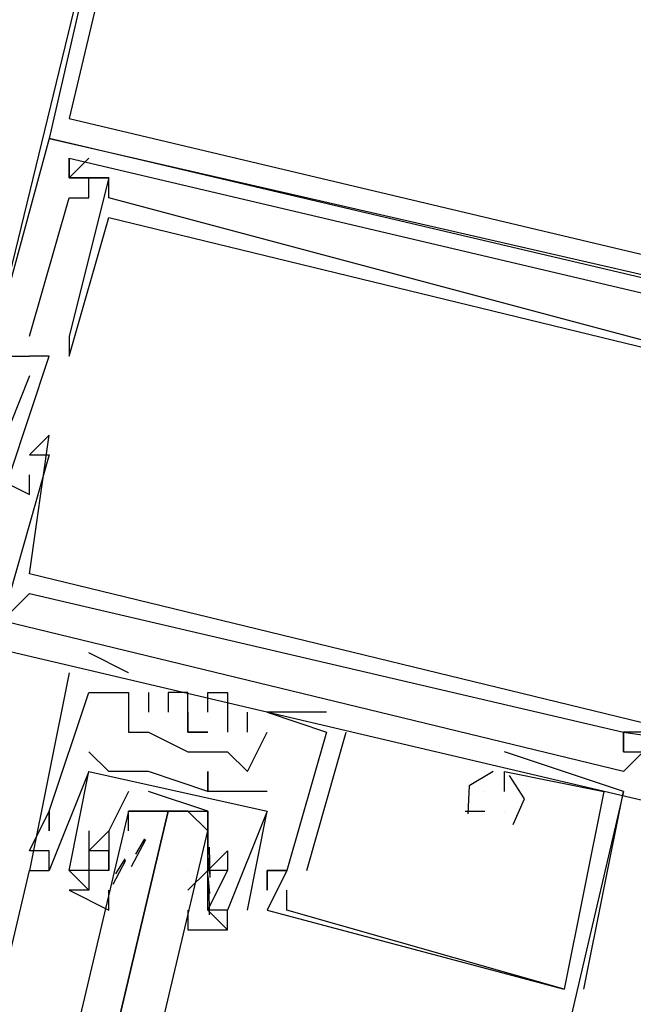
# Model space of a CAD drawing. Header units: feet. Extents: x -79 to 198, y -22 to 181.
# Tile 143 of 256: x 117.273 to 117.687, y 74.901 to 75.564. Entities that reach past the tile are written whole.
import ezdxf

# ---------------------------------------------------------------- set-up
doc = ezdxf.new("R2010")
doc.units = ezdxf.units.FT
doc.layers.add('A-LINEA', color=7, linetype='CONTINUOUS')

msp = doc.modelspace()

# ---------------------------------------------------------------- linework, layer by layer
at = {"layer": 'A-LINEA'}
for p, q in [((117.36, 75.7778), (117.24, 75.2844)), ((117.2933, 75.4844), (117.2933, 75.4844)), ((117.2933, 75.4844), (117.2933, 75.4844)), ((117.2933, 75.4844), (117.2933, 75.4844)), ((117.3067, 75.4578), (117.32, 75.4711)), ((117.3067, 75.4711), (117.3067, 75.4711)), ((117.3067, 75.4711), (117.3067, 75.4711)), ((117.3067, 75.4578), (117.32, 75.4711)), ((117.3067, 75.4711), (117.3067, 75.4711)), ((117.3067, 75.4711), (117.3067, 75.4711)), ((117.3067, 75.4578), (117.32, 75.4711)), ((117.3067, 75.4711), (117.3067, 75.4711)), ((117.3067, 75.4711), (117.3067, 75.4711)), ((117.32, 75.4711), (117.32, 75.4711)), ((117.32, 75.4711), (117.32, 75.4711)), ((117.32, 75.4711), (117.32, 75.4711)), ((117.3067, 75.4578), (117.3067, 75.4578)), ((117.3067, 75.4578), (117.3067, 75.4578)), ((117.3067, 75.4578), (117.3067, 75.4578)), ((117.3067, 75.4578), (117.3067, 75.4578)), ((117.3067, 75.4578), (117.3067, 75.4578)), ((117.3067, 75.4578), (117.3067, 75.4578)), ((117.3067, 75.4578), (117.3067, 75.4578)), ((117.3067, 75.4578), (117.3067, 75.4578)), ((117.3067, 75.4578), (117.3067, 75.4578)), ((117.32, 75.4578), (117.32, 75.4578)), ((117.32, 75.4578), (117.32, 75.4578)), ((117.32, 75.4578), (117.32, 75.4578)), ((117.32, 75.4578), (117.32, 75.4578)), ((117.32, 75.4578), (117.32, 75.4578)), ((117.32, 75.4578), (117.32, 75.4578)), ((117.3333, 75.4578), (117.3333, 75.4578)), ((117.3333, 75.4578), (117.3333, 75.4578)), ((117.3333, 75.4578), (117.3333, 75.4578)), ((117.3333, 75.4578), (117.3333, 75.4578)), ((117.3333, 75.4578), (117.3333, 75.4578)), ((117.3333, 75.4578), (117.3333, 75.4578)), ((117.3067, 75.4444), (117.3067, 75.4444)), ((117.3067, 75.4444), (117.3067, 75.4444)), ((117.3067, 75.4444), (117.3067, 75.4444)), ((117.32, 75.4444), (117.32, 75.4444)), ((117.32, 75.4444), (117.32, 75.4444)), ((117.32, 75.4444), (117.32, 75.4444)), ((117.3333, 75.4444), (117.3333, 75.4444)), ((117.3333, 75.4444), (117.3333, 75.4444)), ((117.3333, 75.4444), (117.3333, 75.4444)), ((117.3333, 75.4311), (117.3333, 75.4311)), ((117.3333, 75.4311), (117.3333, 75.4311)), ((117.3333, 75.4311), (117.3333, 75.4311)), ((117.28, 75.3511), (117.28, 75.3511)), ((117.28, 75.3511), (117.28, 75.3511)), ((117.28, 75.3511), (117.28, 75.3511)), ((117.3067, 75.3511), (117.3067, 75.3511)), ((117.3067, 75.3511), (117.3067, 75.3511)), ((117.3067, 75.3511), (117.3067, 75.3511)), ((117.3067, 75.3511), (117.3067, 75.3511)), ((117.3067, 75.3511), (117.3067, 75.3511)), ((117.3067, 75.3511), (117.3067, 75.3511)), ((117.28, 75.3378), (117.28, 75.3378)), ((117.28, 75.3378), (117.28, 75.3378)), ((117.28, 75.3378), (117.28, 75.3378)), ((117.28, 75.3378), (117.28, 75.3378)), ((117.28, 75.3378), (117.28, 75.3378)), ((117.28, 75.3378), (117.28, 75.3378)), ((117.2933, 75.3378), (117.2933, 75.3378)), ((117.2933, 75.3378), (117.2933, 75.3378)), ((117.2933, 75.3378), (117.2933, 75.3378)), ((117.3067, 75.3378), (117.3067, 75.3378)), ((117.3067, 75.3378), (117.3067, 75.3378)), ((117.3067, 75.3378), (117.3067, 75.3378)), ((117.28, 75.3244), (117.28, 75.3244)), ((117.28, 75.3244), (117.28, 75.3244)), ((117.28, 75.3244), (117.28, 75.3244)), ((117.2933, 75.2844), (117.2933, 75.2844)), ((117.2933, 75.2844), (117.2933, 75.2844)), ((117.2933, 75.2844), (117.2933, 75.2844)), ((117.28, 75.2711), (117.28, 75.2711)), ((117.28, 75.2711), (117.28, 75.2711)), ((117.28, 75.2711), (117.28, 75.2711)), ((117.2933, 75.2711), (117.2933, 75.2711)), ((117.2933, 75.2711), (117.2933, 75.2711)), ((117.2933, 75.2711), (117.2933, 75.2711)), ((117.28, 75.2578), (117.28, 75.2578)), ((117.28, 75.2578), (117.28, 75.2578)), ((117.28, 75.2578), (117.28, 75.2578)), ((117.28, 75.2444), (117.28, 75.2444)), ((117.28, 75.2444), (117.28, 75.2444)), ((117.28, 75.2444), (117.28, 75.2444)), ((117.28, 75.1911), (117.28, 75.1911)), ((117.28, 75.1911), (117.28, 75.1911)), ((117.28, 75.1911), (117.28, 75.1911)), ((117.28, 75.1778), (117.28, 75.1778)), ((117.28, 75.1778), (117.28, 75.1778)), ((117.28, 75.1778), (117.28, 75.1778)), ((117.3467, 75.1244), (117.32, 75.1378)), ((117.32, 75.1378), (117.32, 75.1378)), ((117.3467, 75.1244), (117.32, 75.1378)), ((117.32, 75.1378), (117.32, 75.1378)), ((117.3467, 75.1244), (117.32, 75.1378)), ((117.32, 75.1378), (117.32, 75.1378)), ((117.3067, 75.1244), (117.3067, 75.1244)), ((117.3067, 75.1244), (117.3067, 75.1244)), ((117.3067, 75.1244), (117.3067, 75.1244)), ((117.32, 75.1244), (117.32, 75.1244)), ((117.32, 75.1244), (117.32, 75.1244)), ((117.32, 75.1244), (117.32, 75.1244)), ((117.3467, 75.1244), (117.3467, 75.1244)), ((117.3467, 75.1244), (117.3467, 75.1244)), ((117.3467, 75.1244), (117.3467, 75.1244)), ((117.32, 75.1111), (117.32, 75.1111)), ((117.32, 75.1111), (117.32, 75.1111)), ((117.32, 75.1111), (117.32, 75.1111)), ((117.3467, 75.1111), (117.3467, 75.1111)), ((117.3467, 75.1111), (117.3467, 75.1111)), ((117.3467, 75.1111), (117.3467, 75.1111)), ((117.3467, 75.1111), (117.3467, 75.1111)), ((117.3467, 75.1111), (117.3467, 75.1111)), ((117.3467, 75.1111), (117.3467, 75.1111)), ((117.36, 75.1111), (117.36, 75.1111)), ((117.36, 75.1111), (117.36, 75.1111)), ((117.36, 75.1111), (117.36, 75.1111)), ((117.3733, 75.1111), (117.3733, 75.1111)), ((117.3733, 75.1111), (117.3733, 75.1111)), ((117.3733, 75.1111), (117.3733, 75.1111)), ((117.3867, 75.1111), (117.3867, 75.1111)), ((117.3867, 75.1111), (117.3867, 75.1111)), ((117.3867, 75.1111), (117.3867, 75.1111)), ((117.4, 75.1111), (117.4, 75.1111)), ((117.4, 75.1111), (117.4, 75.1111)), ((117.4, 75.1111), (117.4, 75.1111)), ((117.4133, 75.1111), (117.4133, 75.1111)), ((117.4133, 75.1111), (117.4133, 75.1111)), ((117.4133, 75.1111), (117.4133, 75.1111)), ((117.36, 75.0978), (117.36, 75.0978)), ((117.36, 75.0978), (117.36, 75.0978)), ((117.36, 75.0978), (117.36, 75.0978)), ((117.3733, 75.0978), (117.3733, 75.0978)), ((117.3733, 75.0978), (117.3733, 75.0978)), ((117.3733, 75.0978), (117.3733, 75.0978)), ((117.3867, 75.0978), (117.3867, 75.0978)), ((117.3867, 75.0978), (117.3867, 75.0978)), ((117.3867, 75.0978), (117.3867, 75.0978)), ((117.4, 75.0978), (117.4, 75.0978)), ((117.4, 75.0978), (117.4, 75.0978)), ((117.4, 75.0978), (117.4, 75.0978)), ((117.4267, 75.0844), (117.4267, 75.0978)), ((117.4267, 75.0978), (117.4267, 75.0978)), ((117.4267, 75.0844), (117.4267, 75.0978)), ((117.4267, 75.0978), (117.4267, 75.0978)), ((117.4267, 75.0844), (117.4267, 75.0978)), ((117.4267, 75.0978), (117.4267, 75.0978)), ((117.44, 75.0978), (117.44, 75.0978)), ((117.44, 75.0978), (117.44, 75.0978)), ((117.44, 75.0978), (117.44, 75.0978)), ((117.44, 75.0978), (117.44, 75.0978)), ((117.44, 75.0978), (117.44, 75.0978)), ((117.44, 75.0978), (117.44, 75.0978)), ((117.48, 75.0978), (117.48, 75.0978)), ((117.48, 75.0978), (117.48, 75.0978)), ((117.48, 75.0978), (117.48, 75.0978)), ((117.3467, 75.0844), (117.3467, 75.0844)), ((117.3467, 75.0844), (117.3467, 75.0844)), ((117.3467, 75.0844), (117.3467, 75.0844)), ((117.36, 75.0844), (117.36, 75.0844)), ((117.36, 75.0844), (117.36, 75.0844)), ((117.36, 75.0844), (117.36, 75.0844)), ((117.3867, 75.0844), (117.3867, 75.0844)), ((117.3867, 75.0844), (117.3867, 75.0844)), ((117.3867, 75.0844), (117.3867, 75.0844)), ((117.4133, 75.0844), (117.4133, 75.0844)), ((117.4133, 75.0844), (117.4133, 75.0844)), ((117.4133, 75.0844), (117.4133, 75.0844)), ((117.4267, 75.0844), (117.4267, 75.0844)), ((117.4267, 75.0844), (117.4267, 75.0844)), ((117.4267, 75.0844), (117.4267, 75.0844)), ((117.44, 75.0844), (117.44, 75.0844)), ((117.44, 75.0844), (117.44, 75.0844)), ((117.44, 75.0844), (117.44, 75.0844)), ((117.4667, 74.9911), (117.4933, 75.0844)), ((117.4667, 74.9911), (117.4933, 75.0844)), ((117.4667, 74.9911), (117.4933, 75.0844)), ((117.48, 75.0844), (117.48, 75.0844)), ((117.48, 75.0844), (117.48, 75.0844)), ((117.48, 75.0844), (117.48, 75.0844)), ((117.48, 75.0844), (117.48, 75.0844)), ((117.48, 75.0844), (117.48, 75.0844)), ((117.48, 75.0844), (117.48, 75.0844)), ((117.4933, 75.0844), (117.4933, 75.0844)), ((117.4933, 75.0844), (117.4933, 75.0844)), ((117.4933, 75.0844), (117.4933, 75.0844)), ((117.68, 75.0844), (117.68, 75.0844)), ((117.68, 75.0844), (117.68, 75.0844)), ((117.68, 75.0844), (117.68, 75.0844)), ((117.68, 75.0844), (117.68, 75.0844)), ((117.68, 75.0844), (117.68, 75.0844)), ((117.68, 75.0844), (117.68, 75.0844)), ((117.68, 75.0844), (117.68, 75.0844)), ((117.68, 75.0844), (117.68, 75.0844)), ((117.68, 75.0844), (117.68, 75.0844)), ((117.32, 75.0711), (117.32, 75.0711)), ((117.32, 75.0711), (117.32, 75.0711)), ((117.3867, 75.0711), (117.3867, 75.0711)), ((117.3867, 75.0711), (117.3867, 75.0711)), ((117.3867, 75.0711), (117.3867, 75.0711)), ((117.4133, 75.0711), (117.4133, 75.0711)), ((117.4133, 75.0711), (117.4133, 75.0711)), ((117.4133, 75.0711), (117.4133, 75.0711)), ((117.6, 75.0711), (117.6, 75.0711)), ((117.6, 75.0711), (117.6, 75.0711)), ((117.6, 75.0711), (117.6, 75.0711)), ((117.68, 75.0711), (117.68, 75.0711)), ((117.68, 75.0711), (117.68, 75.0711)), ((117.68, 75.0711), (117.68, 75.0711)), ((117.68, 75.0711), (117.68, 75.0711)), ((117.68, 75.0711), (117.68, 75.0711)), ((117.68, 75.0711), (117.68, 75.0711)), ((117.68, 75.0711), (117.68, 75.0711)), ((117.68, 75.0711), (117.68, 75.0711)), ((117.68, 75.0711), (117.68, 75.0711)), ((117.32, 75.0578), (117.2933, 74.9911)), ((117.32, 75.0578), (117.2933, 74.9911)), ((117.32, 75.0578), (117.32, 75.0578)), ((117.32, 75.0578), (117.32, 75.0578)), ((117.3333, 75.0578), (117.3333, 75.0578)), ((117.3333, 75.0578), (117.3333, 75.0578)), ((117.3467, 75.0578), (117.3467, 75.0578)), ((117.3467, 75.0578), (117.3467, 75.0578)), ((117.36, 75.0578), (117.36, 75.0578)), ((117.36, 75.0578), (117.36, 75.0578)), ((117.4, 75.0578), (117.4, 75.0578)), ((117.4, 75.0578), (117.4, 75.0578)), ((117.4267, 75.0578), (117.4267, 75.0578)), ((117.4267, 75.0578), (117.4267, 75.0578)), ((117.4267, 75.0578), (117.4267, 75.0578)), ((117.5867, 75.0578), (117.5867, 75.0578)), ((117.5867, 75.0578), (117.5867, 75.0578)), ((117.5867, 75.0578), (117.5867, 75.0578)), ((117.5867, 75.0578), (117.5867, 75.0578)), ((117.5867, 75.0578), (117.5867, 75.0578)), ((117.5867, 75.0578), (117.5867, 75.0578)), ((117.6, 75.0578), (117.6, 75.0578)), ((117.6, 75.0578), (117.6, 75.0578)), ((117.6, 75.0578), (117.6, 75.0578)), ((117.6, 75.0578), (117.6, 75.0578)), ((117.6, 75.0578), (117.6, 75.0578)), ((117.6, 75.0578), (117.6, 75.0578)), ((117.68, 75.0578), (117.68, 75.0578)), ((117.68, 75.0578), (117.68, 75.0578)), ((117.68, 75.0578), (117.68, 75.0578)), ((117.4, 75.0444), (117.4, 75.0444)), ((117.4, 75.0444), (117.4, 75.0444)), ((117.4, 75.0444), (117.4, 75.0444)), ((117.4, 75.0444), (117.4, 75.0444)), ((117.4133, 75.0444), (117.4133, 75.0444)), ((117.4133, 75.0444), (117.4133, 75.0444)), ((117.4267, 75.0444), (117.4267, 75.0444)), ((117.4267, 75.0444), (117.4267, 75.0444)), ((117.44, 75.0444), (117.44, 75.0444)), ((117.44, 75.0444), (117.44, 75.0444)), ((117.5867, 75.0444), (117.5867, 75.0444)), ((117.5867, 75.0444), (117.5867, 75.0444)), ((117.5867, 75.0444), (117.5867, 75.0444)), ((117.6, 75.0444), (117.6, 75.0444)), ((117.6, 75.0444), (117.6, 75.0444)), ((117.6, 75.0444), (117.6, 75.0444)), ((117.6667, 75.0444), (117.6667, 75.0444)), ((117.6667, 75.0444), (117.6667, 75.0444)), ((117.6667, 75.0444), (117.6667, 75.0444)), ((117.68, 75.0444), (117.68, 75.0444)), ((117.68, 75.0444), (117.68, 75.0444)), ((117.68, 75.0444), (117.68, 75.0444)), ((117.2933, 75.0311), (117.2933, 75.0311)), ((117.2933, 75.0311), (117.2933, 75.0311)), ((117.2933, 75.0311), (117.2933, 75.0311)), ((117.2933, 75.0311), (117.2933, 75.0311)), ((117.2933, 75.0311), (117.2933, 75.0311)), ((117.2933, 75.0311), (117.2933, 75.0311)), ((117.3467, 75.0311), (117.3467, 75.0311)), ((117.3733, 75.0311), (117.3867, 75.0311)), ((117.4267, 74.9644), (117.44, 75.0311)), ((117.4267, 74.9644), (117.44, 75.0311)), ((117.44, 75.0311), (117.44, 75.0311)), ((117.44, 75.0311), (117.44, 75.0311)), ((117.44, 75.0311), (117.44, 75.0311)), ((117.44, 75.0311), (117.44, 75.0311)), ((117.5733, 75.0311), (117.5867, 75.0311)), ((117.5733, 75.0311), (117.5733, 75.0311)), ((117.5733, 75.0311), (117.5867, 75.0311)), ((117.5733, 75.0311), (117.5733, 75.0311)), ((117.5733, 75.0311), (117.5867, 75.0311)), ((117.5733, 75.0311), (117.5733, 75.0311)), ((117.5867, 75.0311), (117.5867, 75.0311)), ((117.5867, 75.0311), (117.5867, 75.0311)), ((117.5867, 75.0311), (117.5867, 75.0311)), ((117.6, 75.0311), (117.6, 75.0311)), ((117.6, 75.0311), (117.6, 75.0311)), ((117.6, 75.0311), (117.6, 75.0311)), ((117.6, 75.0311), (117.6, 75.0311)), ((117.6, 75.0311), (117.6, 75.0311)), ((117.6, 75.0311), (117.6, 75.0311)), ((117.2933, 75.0178), (117.2933, 75.0178)), ((117.2933, 75.0178), (117.2933, 75.0178)), ((117.2933, 75.0178), (117.2933, 75.0178)), ((117.32, 75.0178), (117.32, 75.0178)), ((117.32, 75.0178), (117.32, 75.0178)), ((117.3333, 75.0178), (117.3333, 75.0178)), ((117.3333, 75.0178), (117.3333, 75.0178)), ((117.3467, 75.0178), (117.3467, 75.0178)), ((117.3486, 74.9939), (117.3583, 75.0119)), ((117.3515, 75.0022), (117.3577, 75.0124)), ((117.4, 75.0178), (117.4, 75.0178)), ((117.4009, 75.0068), (117.4014, 74.9863)), ((117.28, 75.0044), (117.28, 75.0044)), ((117.28, 75.0044), (117.28, 75.0044)), ((117.28, 75.0044), (117.28, 75.0044)), ((117.2933, 75.0044), (117.2933, 75.0044)), ((117.2933, 75.0044), (117.2933, 75.0044)), ((117.2933, 75.0044), (117.2933, 75.0044)), ((117.32, 75.0044), (117.32, 75.0044)), ((117.32, 75.0044), (117.32, 75.0044)), ((117.3333, 75.0044), (117.3333, 75.0044)), ((117.3333, 74.9911), (117.3333, 75.0044)), ((117.3333, 75.0044), (117.3333, 75.0044)), ((117.3382, 74.9889), (117.3444, 74.999)), ((117.3467, 75.0044), (117.3467, 75.0044)), ((117.4, 75.0044), (117.4, 75.0044)), ((117.4, 75.0044), (117.4, 75.0044)), ((117.4001, 75.0009), (117.4012, 74.9891)), ((117.4133, 75.0044), (117.4133, 75.0044)), ((117.4133, 75.0044), (117.4133, 75.0044)), ((117.4133, 75.0044), (117.4133, 75.0044)), ((117.4133, 75.0044), (117.4133, 75.0044)), ((117.4133, 75.0044), (117.4133, 75.0044)), ((117.4133, 75.0044), (117.4133, 75.0044)), ((117.3364, 74.9818), (117.3448, 74.9981)), ((116.8933, 73.3511), (117.28, 74.9911)), ((117.28, 74.9911), (117.28, 74.9911)), ((117.28, 74.9911), (117.28, 74.9911)), ((117.28, 74.9911), (117.28, 74.9911)), ((117.2933, 74.9911), (117.2933, 74.9911)), ((117.2933, 74.9911), (117.2933, 74.9911)), ((117.2933, 74.9911), (117.2933, 74.9911)), ((117.2933, 74.9911), (117.2933, 74.9911)), ((117.2933, 74.9911), (117.2933, 74.9911)), ((117.3067, 74.9911), (117.32, 74.9778)), ((117.3067, 74.9911), (117.3067, 74.9911)), ((117.3067, 74.9911), (117.3067, 74.9911)), ((117.3067, 74.9911), (117.32, 74.9778)), ((117.3067, 74.9911), (117.3067, 74.9911)), ((117.3067, 74.9911), (117.3067, 74.9911)), ((117.32, 74.9911), (117.32, 74.9911)), ((117.32, 74.9911), (117.32, 74.9911)), ((117.3333, 74.9911), (117.3333, 74.9911)), ((117.3333, 74.9911), (117.3333, 74.9911)), ((117.4, 74.9911), (117.3867, 74.9778)), ((117.3867, 74.9911), (117.3867, 74.9911)), ((117.4, 74.9911), (117.4, 74.9911)), ((117.4, 74.9911), (117.4, 74.9911)), ((117.4, 74.9911), (117.4, 74.9911)), ((117.4, 74.9911), (117.4, 74.9911)), ((117.4001, 74.9876), (117.4012, 74.9757)), ((117.4133, 74.9911), (117.4133, 74.9911)), ((117.4133, 74.9911), (117.4133, 74.9911)), ((117.4133, 74.9911), (117.4133, 74.9911)), ((117.4133, 74.9911), (117.4133, 74.9911)), ((117.44, 74.9911), (117.44, 74.9911)), ((117.44, 74.9911), (117.44, 74.9911)), ((117.44, 74.9911), (117.44, 74.9911)), ((117.44, 74.9911), (117.44, 74.9911)), ((117.44, 74.9911), (117.44, 74.9911)), ((117.44, 74.9911), (117.44, 74.9911)), ((117.4533, 74.9911), (117.4533, 74.9911)), ((117.4533, 74.9911), (117.4533, 74.9911)), ((117.4533, 74.9911), (117.4533, 74.9911)), ((117.4533, 74.9911), (117.4533, 74.9911)), ((117.4533, 74.9911), (117.4533, 74.9911)), ((117.4533, 74.9911), (117.4533, 74.9911)), ((117.4533, 74.9911), (117.4533, 74.9911)), ((117.4533, 74.9911), (117.4533, 74.9911)), ((117.4533, 74.9911), (117.4533, 74.9911)), ((117.4667, 74.9911), (117.4667, 74.9911)), ((117.4667, 74.9911), (117.4667, 74.9911)), ((117.4667, 74.9911), (117.4667, 74.9911)), ((117.4008, 74.9796), (117.401, 74.9613)), ((117.32, 74.9778), (117.32, 74.9778)), ((117.32, 74.9778), (117.32, 74.9778)), ((117.3867, 74.9778), (117.3867, 74.9778)), ((117.3867, 74.9778), (117.3867, 74.9778)), ((117.44, 74.9778), (117.44, 74.9778)), ((117.44, 74.9778), (117.44, 74.9778)), ((117.44, 74.9778), (117.44, 74.9778)), ((117.4533, 74.9778), (117.4533, 74.9778)), ((117.4533, 74.9778), (117.4533, 74.9778)), ((117.4533, 74.9778), (117.4533, 74.9778)), ((117.4, 74.9644), (117.4133, 74.9511)), ((117.4, 74.9644), (117.4, 74.9644)), ((117.4, 74.9644), (117.4, 74.9644)), ((117.4, 74.9644), (117.4133, 74.9511)), ((117.4, 74.9644), (117.4, 74.9644)), ((117.4, 74.9644), (117.4, 74.9644)), ((117.4133, 74.9644), (117.4133, 74.9644)), ((117.4133, 74.9644), (117.4133, 74.9644)), ((117.4133, 74.9644), (117.4133, 74.9644)), ((117.4133, 74.9644), (117.4133, 74.9644)), ((117.4267, 74.9644), (117.4267, 74.9644)), ((117.4267, 74.9644), (117.4267, 74.9644)), ((117.44, 74.9644), (117.44, 74.9644)), ((117.44, 74.9644), (117.44, 74.9644)), ((117.44, 74.9644), (117.44, 74.9644)), ((117.4533, 74.9644), (117.4533, 74.9644)), ((117.4533, 74.9644), (117.4533, 74.9644)), ((117.4533, 74.9644), (117.4533, 74.9644)), ((117.4133, 74.9511), (117.4133, 74.9511)), ((117.4133, 74.9511), (117.4133, 74.9511)), ((117.64, 74.9111), (117.64, 74.9111)), ((117.64, 74.9111), (117.64, 74.9111)), ((117.64, 74.9111), (117.64, 74.9111)), ((117.64, 74.9111), (117.64, 74.9111)), ((117.64, 74.9111), (117.64, 74.9111)), ((117.64, 74.9111), (117.64, 74.9111)), ((117.6533, 74.9111), (117.6533, 74.9111)), ((117.6533, 74.9111), (117.6533, 74.9111)), ((117.6533, 74.9111), (117.6533, 74.9111))]:
    msp.add_line(p, q, dxfattribs=at)
for points in [[(117.2933, 75.4844), (118.1067, 75.2978), (118.2933, 76.1111), (117.48, 76.2978), (117.2933, 75.4844)], [(117.3067, 75.4978), (118.0933, 75.3111), (118.28, 76.0978), (117.4933, 76.2844), (117.3067, 75.4978)], [(117.9733, 75.3244), (117.2933, 75.4844), (117.2533, 75.3378), (117.28, 75.3378)], [(117.9733, 75.3244), (117.2933, 75.4844), (117.2533, 75.3378), (117.28, 75.3378)], [(117.9733, 75.3244), (117.2933, 75.4844), (117.2533, 75.3378), (117.28, 75.3378)], [(117.28, 75.3511), (117.3067, 75.4444), (117.32, 75.4444), (117.32, 75.4578), (117.3067, 75.4578), (117.3067, 75.4711), (117.76, 75.3644), (117.76, 75.3511), (117.7467, 75.3511), (117.7467, 75.3378), (117.76, 75.3378), (117.76, 75.3644)], [(117.28, 75.3511), (117.3067, 75.4444), (117.32, 75.4444), (117.32, 75.4578), (117.3067, 75.4578), (117.3067, 75.4711), (117.76, 75.3644), (117.76, 75.3511), (117.7467, 75.3511), (117.7467, 75.3378), (117.76, 75.3378), (117.76, 75.3644)], [(117.28, 75.3511), (117.3067, 75.4444), (117.32, 75.4444), (117.32, 75.4578), (117.3067, 75.4578), (117.3067, 75.4711), (117.76, 75.3644), (117.76, 75.3511), (117.7467, 75.3511), (117.7467, 75.3378), (117.76, 75.3378), (117.76, 75.3644)], [(117.3067, 75.4711), (117.3067, 75.4578), (117.3333, 75.4578), (117.3067, 75.3511), (117.3067, 75.3378)], [(117.3067, 75.4711), (117.3067, 75.4578), (117.3333, 75.4578), (117.3067, 75.3511), (117.3067, 75.3378)], [(117.3067, 75.4711), (117.3067, 75.4578), (117.3333, 75.4578), (117.3067, 75.3511), (117.3067, 75.3378)], [(117.76, 75.3511), (117.7467, 75.3644), (117.7333, 75.3378), (117.3333, 75.4444), (117.3333, 75.4578), (117.32, 75.4578)], [(117.76, 75.3511), (117.7467, 75.3644), (117.7333, 75.3378), (117.3333, 75.4444), (117.3333, 75.4578), (117.32, 75.4578)], [(117.76, 75.3511), (117.7467, 75.3644), (117.7333, 75.3378), (117.3333, 75.4444), (117.3333, 75.4578), (117.32, 75.4578)], [(117.3067, 75.3378), (117.3333, 75.4311), (117.8267, 75.3111), (117.8133, 75.2311), (117.8133, 75.2311)], [(117.3067, 75.3378), (117.3333, 75.4311), (117.8267, 75.3111), (117.8133, 75.2311), (117.8133, 75.2311)], [(117.3067, 75.3378), (117.3333, 75.4311), (117.8267, 75.3111), (117.8133, 75.2311), (117.8133, 75.2311)], [(117.2667, 75.2578), (117.2933, 75.3378), (117.28, 75.3378)], [(117.2667, 75.2578), (117.2933, 75.3378), (117.28, 75.3378)], [(117.2667, 75.2578), (117.2933, 75.3378), (117.28, 75.3378)], [(117.28, 75.3244), (117.2533, 75.2578), (117.28, 75.2444), (117.28, 75.2578)], [(117.28, 75.3244), (117.2533, 75.2578), (117.28, 75.2444), (117.28, 75.2578)], [(117.28, 75.3244), (117.2533, 75.2578), (117.28, 75.2444), (117.28, 75.2578)], [(117.88, 75.0044), (117.8933, 75.0044), (117.8933, 74.9911), (117.2133, 75.1511), (117.2533, 75.3111), (117.2667, 75.3111), (117.2667, 75.2978), (117.2533, 75.2978), (117.2533, 75.2711), (117.2533, 75.2844)], [(117.88, 75.0044), (117.8933, 75.0044), (117.8933, 74.9911), (117.2133, 75.1511), (117.2533, 75.3111), (117.2667, 75.3111), (117.2667, 75.2978), (117.2533, 75.2978), (117.2533, 75.2711), (117.2533, 75.2844)], [(117.88, 75.0044), (117.8933, 75.0044), (117.8933, 74.9911), (117.2133, 75.1511), (117.2533, 75.3111), (117.2667, 75.3111), (117.2667, 75.2978), (117.2533, 75.2978), (117.2533, 75.2711), (117.2533, 75.2844)], [(117.7733, 75.0711), (117.8, 75.1511), (117.8, 75.1644), (117.8, 75.1644), (117.7733, 75.0711), (117.28, 75.1911), (117.2933, 75.2844), (117.28, 75.2711), (117.2933, 75.2711), (117.2667, 75.1778), (117.24, 75.1778), (117.24, 75.1644), (117.24, 75.1778)], [(117.7733, 75.0711), (117.8, 75.1511), (117.8, 75.1644), (117.8, 75.1644), (117.7733, 75.0711), (117.28, 75.1911), (117.2933, 75.2844), (117.28, 75.2711), (117.2933, 75.2711), (117.2667, 75.1778), (117.24, 75.1778), (117.24, 75.1644), (117.24, 75.1778)], [(117.7733, 75.0711), (117.8, 75.1511), (117.8, 75.1644), (117.8, 75.1644), (117.7733, 75.0711), (117.28, 75.1911), (117.2933, 75.2844), (117.28, 75.2711), (117.2933, 75.2711), (117.2667, 75.1778), (117.24, 75.1778), (117.24, 75.1644), (117.24, 75.1778)], [(117.24, 75.1778), (117.2667, 75.1644), (117.28, 75.1778), (117.68, 75.0844), (117.68, 75.0711)], [(117.24, 75.1778), (117.2667, 75.1644), (117.28, 75.1778), (117.68, 75.0844), (117.68, 75.0711)], [(117.24, 75.1778), (117.2667, 75.1644), (117.28, 75.1778), (117.68, 75.0844), (117.68, 75.0711)], [(117.8, 75.0978), (117.7867, 75.0978), (117.7733, 75.0311), (117.6933, 75.0578), (117.6933, 75.0844), (117.68, 75.0844), (117.68, 75.0711), (117.6933, 75.0711), (117.68, 75.0578), (117.24, 75.1644)], [(117.8, 75.0978), (117.7867, 75.0978), (117.7733, 75.0311), (117.6933, 75.0578), (117.6933, 75.0844), (117.68, 75.0844), (117.68, 75.0711), (117.6933, 75.0711), (117.68, 75.0578), (117.24, 75.1644)], [(117.8, 75.0978), (117.7867, 75.0978), (117.7733, 75.0311), (117.6933, 75.0578), (117.6933, 75.0844), (117.68, 75.0844), (117.68, 75.0711), (117.6933, 75.0711), (117.68, 75.0578), (117.24, 75.1644)], [(117.3067, 75.1244), (117.28, 74.9911), (117.2933, 74.9911), (117.2933, 75.0044), (117.28, 75.0044), (117.2933, 75.0311), (117.2933, 75.0178), (117.2933, 75.0311), (117.32, 75.1111), (117.3467, 75.1111), (117.3467, 75.0844), (117.36, 75.0844), (117.3867, 75.0711), (117.4133, 75.0711), (117.4267, 75.0578), (117.44, 75.0844)], [(117.3067, 75.1244), (117.28, 74.9911), (117.2933, 74.9911), (117.2933, 75.0044), (117.28, 75.0044), (117.2933, 75.0311), (117.2933, 75.0178), (117.2933, 75.0311), (117.32, 75.1111), (117.3467, 75.1111), (117.3467, 75.0844), (117.36, 75.0844), (117.3867, 75.0711), (117.4133, 75.0711), (117.4267, 75.0578), (117.44, 75.0844)], [(117.3067, 75.1244), (117.28, 74.9911), (117.2933, 74.9911), (117.2933, 75.0044), (117.28, 75.0044), (117.2933, 75.0311), (117.2933, 75.0178), (117.2933, 75.0311), (117.32, 75.1111), (117.3467, 75.1111), (117.3467, 75.0844), (117.36, 75.0844), (117.3867, 75.0711), (117.4133, 75.0711), (117.4267, 75.0578), (117.44, 75.0844)], [(117.36, 75.1111), (117.36, 75.0978), (117.36, 75.0978)], [(117.36, 75.1111), (117.36, 75.0978), (117.36, 75.0978)], [(117.36, 75.1111), (117.36, 75.0978), (117.36, 75.0978)], [(117.3867, 75.0978), (117.3867, 75.1111), (117.3733, 75.1111), (117.3733, 75.0978)], [(117.3867, 75.0978), (117.3867, 75.1111), (117.3733, 75.1111), (117.3733, 75.0978)], [(117.3867, 75.0978), (117.3867, 75.1111), (117.3733, 75.1111), (117.3733, 75.0978)], [(117.4, 75.0978), (117.4, 75.1111), (117.4133, 75.1111), (117.4133, 75.0844), (117.4133, 75.0844)], [(117.4, 75.0978), (117.4, 75.1111), (117.4133, 75.1111), (117.4133, 75.0844), (117.4133, 75.0844)], [(117.4, 75.0978), (117.4, 75.1111), (117.4133, 75.1111), (117.4133, 75.0844), (117.4133, 75.0844)], [(117.3867, 75.0844), (117.3867, 75.0978), (117.3867, 75.0844), (117.4, 75.0844), (117.3867, 75.0844)], [(117.3867, 75.0844), (117.3867, 75.0978), (117.3867, 75.0844), (117.4, 75.0844), (117.3867, 75.0844)], [(117.3867, 75.0844), (117.3867, 75.0978), (117.3867, 75.0844), (117.4, 75.0844), (117.3867, 75.0844)], [(117.48, 75.0978), (117.44, 75.0978), (117.44, 75.0978)], [(117.44, 75.0978), (117.48, 75.0844), (117.4533, 74.9911), (117.44, 74.9911), (117.44, 74.9778), (117.44, 74.9911), (117.4533, 74.9911), (117.44, 74.9644), (117.64, 74.9111)], [(117.48, 75.0978), (117.44, 75.0978), (117.44, 75.0978)], [(117.44, 75.0978), (117.48, 75.0844), (117.4533, 74.9911), (117.44, 74.9911), (117.44, 74.9778), (117.44, 74.9911), (117.4533, 74.9911), (117.44, 74.9644), (117.64, 74.9111)], [(117.48, 75.0978), (117.44, 75.0978), (117.44, 75.0978)], [(117.44, 75.0978), (117.48, 75.0844), (117.4533, 74.9911), (117.44, 74.9911), (117.44, 74.9778), (117.44, 74.9911), (117.4533, 74.9911), (117.44, 74.9644), (117.64, 74.9111)], [(117.68, 75.0711), (117.68, 75.0844), (117.7733, 75.0711)], [(117.68, 75.0711), (117.68, 75.0844), (117.7733, 75.0711)], [(117.68, 75.0711), (117.68, 75.0844), (117.7733, 75.0711)], [(117.44, 75.0444), (117.4267, 75.0444), (117.4133, 75.0444), (117.4, 75.0444), (117.4, 75.0578), (117.4, 75.0444), (117.36, 75.0578), (117.3467, 75.0578), (117.3333, 75.0578), (117.32, 75.0711)], [(117.44, 75.0444), (117.4267, 75.0444), (117.4133, 75.0444), (117.4, 75.0444), (117.4, 75.0578), (117.4, 75.0444), (117.36, 75.0578), (117.3467, 75.0578), (117.3333, 75.0578), (117.32, 75.0711)], [(117.6533, 74.9111), (117.68, 75.0444), (117.6, 75.0711)], [(117.6533, 74.9111), (117.68, 75.0444), (117.6, 75.0711)], [(117.6533, 74.9111), (117.68, 75.0444), (117.6, 75.0711)], [(117.32, 75.0178), (117.32, 74.9911), (117.3067, 74.9911), (117.32, 75.0578)], [(117.32, 75.0178), (117.32, 74.9911), (117.3067, 74.9911), (117.32, 75.0578)], [(117.32, 75.0578), (117.44, 75.0311), (117.4133, 74.9644), (117.4, 74.9644), (117.4133, 74.9911)], [(117.32, 75.0578), (117.44, 75.0311), (117.4133, 74.9644), (117.4, 74.9644), (117.4133, 74.9911)], [(117.6, 75.0444), (117.6, 75.0578), (117.6667, 75.0444), (117.64, 74.9111), (117.4533, 74.9644), (117.4533, 74.9778)], [(117.6, 75.0444), (117.6, 75.0578), (117.6667, 75.0444), (117.64, 74.9111), (117.4533, 74.9644), (117.4533, 74.9778)], [(117.6, 75.0444), (117.6, 75.0578), (117.6667, 75.0444), (117.64, 74.9111), (117.4533, 74.9644), (117.4533, 74.9778)], [(117.5923, 75.0578), (117.5762, 75.0481), (117.5752, 75.0293)], [(117.5923, 75.0578), (117.5762, 75.0481), (117.5752, 75.0293)], [(117.5923, 75.0578), (117.5762, 75.0481), (117.5752, 75.0293)], [(117.6057, 75.0221), (117.6133, 75.0393), (117.6032, 75.0552)], [(117.6057, 75.0221), (117.6133, 75.0393), (117.6032, 75.0552)], [(117.6057, 75.0221), (117.6133, 75.0393), (117.6032, 75.0552)], [(117.68, 75.0444), (117.2667, 73.2711), (116.8933, 71.6844)], [(117.3467, 75.0444), (117.3333, 75.0178), (117.3333, 75.0044), (117.3333, 74.9911), (117.32, 74.9911), (117.32, 74.9778), (117.3067, 74.9778), (117.3333, 74.9644), (117.3333, 74.9778)], [(117.3867, 74.9644), (117.3867, 74.9511), (117.4133, 74.9511), (117.4133, 74.9644), (117.4, 74.9644), (117.4, 74.9778), (117.4, 74.9911), (117.4, 75.0044), (117.4, 75.0311), (117.36, 75.0444)], [(117, 73.3244), (117.4, 75.0178), (117.3867, 75.0311), (117.3733, 75.0311), (116.9733, 73.3378), (117.3733, 75.0311), (117.36, 75.0311), (117.3467, 75.0311), (116.9467, 73.3378)], [(117.3467, 75.0178), (117.3467, 75.0311), (117.4, 75.0311), (117.4, 75.0178), (117.4, 75.0044)], [(117.3333, 75.0044), (117.32, 75.0044), (117.3333, 75.0178)], [(117.3333, 75.0044), (117.32, 75.0044), (117.3333, 75.0178)], [(117.4, 75.0044), (117.4, 74.9911), (117.4133, 75.0044), (117.4133, 74.9911), (117.4, 74.9911)], [(117.4, 75.0044), (117.4, 74.9911), (117.4133, 75.0044), (117.4133, 74.9911), (117.4, 74.9911)]]:
    msp.add_lwpolyline(points, dxfattribs=at)

doc.saveas('drawing.dxf')
